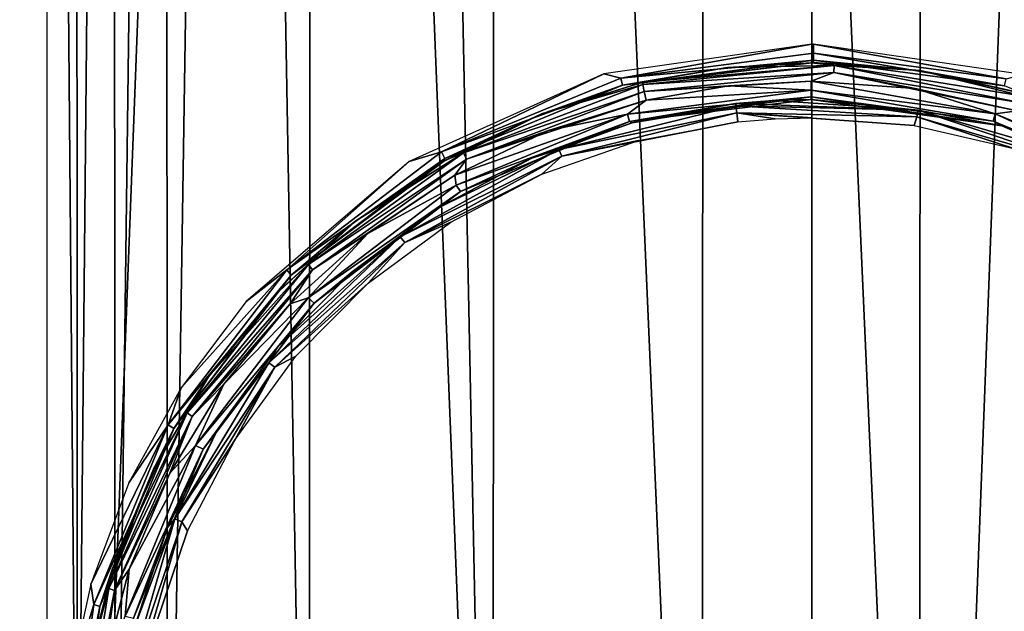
# Model space of a CAD drawing. Header units: millimetres. Extents: x -24 to 24, y -65 to 155.
# Tile 8 of 24: x -4.3 to 1.05, y 23.37 to 26.58. Entities that reach past the tile are written whole.
import ezdxf

# ---------------------------------------------------------------- set-up
doc = ezdxf.new("R2010")
doc.units = ezdxf.units.MM
doc.header["$LTSCALE"] = 61.297483
for name, color, linetype in [('2', 7, 'CONTINUOUS'), ('21', 7, 'CONTINUOUS'), ('22', 7, 'CONTINUOUS'), ('23', 7, 'CONTINUOUS'), ('24', 7, 'CONTINUOUS'), ('25', 7, 'CONTINUOUS'), ('26', 7, 'CONTINUOUS'), ('27', 7, 'CONTINUOUS'), ('28', 7, 'CONTINUOUS'), ('29', 7, 'CONTINUOUS'), ('3', 7, 'CONTINUOUS'), ('30', 7, 'CONTINUOUS'), ('35', 7, 'CONTINUOUS')]:
    doc.layers.add(name, color=color, linetype=linetype)

msp = doc.modelspace()

# ---------------------------------------------------------------- linework, layer by layer
at = {"layer": '2', "color": 250, "linetype": 'Continuous', "true_color": 0x404040}
for points in [[(4.6804, 0, -23.539), (0, 0, -24), (4.6822, 122.5, -23.5388), (4.6804, 0, -23.539)], [(4.6822, 122.5, -23.5388), (0, 0, -24), (0, 122.5, -24), (4.6822, 122.5, -23.5388)]]:
    msp.add_3dface(points, dxfattribs=at)
at = {"layer": '21', "color": 245, "linetype": 'Continuous', "true_color": 0x993366}
for points in [[(0.5811, 26.3076, 24.0936), (0.0084, 26.35, 24.1), (0.5882, 26.3065, 24.0941), (0.5811, 26.3076, 24.0936)], [(1.1491, 26.1814, 24.0748), (0.5811, 26.3076, 24.0936), (0.5882, 26.3065, 24.0941), (1.1491, 26.1814, 24.0748)], [(1.1582, 26.1786, 24.0769), (1.1491, 26.1814, 24.0748), (0.5882, 26.3065, 24.0941), (1.1582, 26.1786, 24.0769)]]:
    msp.add_3dface(points, dxfattribs=at)
at = {"layer": '22', "color": 245, "linetype": 'Continuous', "true_color": 0x993366}
for points in [[(-0.9197, 26.2428, 24.0848), (-1.4764, 26.0676, 24.0594), (-1.469, 26.0705, 24.063), (-0.9197, 26.2428, 24.0848)], [(-1.4764, 26.0676, 24.0594), (-2.0029, 25.8124, 24.0248), (-1.9948, 25.8171, 24.0316), (-1.4764, 26.0676, 24.0594)], [(-1.469, 26.0705, 24.063), (-1.4764, 26.0676, 24.0594), (-1.9948, 25.8171, 24.0316), (-1.469, 26.0705, 24.063)], [(-2.0029, 25.8124, 24.0248), (-2.4863, 25.4834, 23.9829), (-2.4806, 25.4879, 23.9942), (-2.0029, 25.8124, 24.0248)], [(-1.9948, 25.8171, 24.0316), (-2.0029, 25.8124, 24.0248), (-2.4806, 25.4879, 23.9942), (-1.9948, 25.8171, 24.0316)], [(-2.4806, 25.4879, 23.9942), (-2.9121, 25.0922, 23.9387), (-2.9122, 25.0921, 23.9541), (-2.4806, 25.4879, 23.9942)], [(-2.4863, 25.4834, 23.9829), (-2.9121, 25.0922, 23.9387), (-2.4806, 25.4879, 23.9942), (-2.4863, 25.4834, 23.9829)], [(-2.9122, 25.0921, 23.9541), (-3.2785, 24.6416, 23.8948), (-3.2794, 24.6404, 23.9148), (-2.9122, 25.0921, 23.9541)], [(-2.9121, 25.0922, 23.9387), (-3.2785, 24.6416, 23.8948), (-2.9122, 25.0921, 23.9541), (-2.9121, 25.0922, 23.9387)], [(-3.2785, 24.6416, 23.8948), (-3.578, 24.1383, 23.8553), (-3.2794, 24.6404, 23.9148), (-3.2785, 24.6416, 23.8948)], [(-3.2794, 24.6404, 23.9148), (-3.578, 24.1383, 23.8553), (-3.5758, 24.1427, 23.8798), (-3.2794, 24.6404, 23.9148)], [(-3.578, 24.1383, 23.8553), (-3.8004, 23.5979, 23.8242), (-3.7976, 23.6063, 23.8514), (-3.578, 24.1383, 23.8553)], [(-3.5758, 24.1427, 23.8798), (-3.578, 24.1383, 23.8553), (-3.7976, 23.6063, 23.8514), (-3.5758, 24.1427, 23.8798)], [(-3.8004, 23.5979, 23.8242), (-3.9413, 23.0326, 23.8038), (-3.9398, 23.0415, 23.8324), (-3.8004, 23.5979, 23.8242)], [(-3.7976, 23.6063, 23.8514), (-3.8004, 23.5979, 23.8242), (-3.9398, 23.0415, 23.8324), (-3.7976, 23.6063, 23.8514)]]:
    msp.add_3dface(points, dxfattribs=at)
at = {"layer": '23', "color": 245, "linetype": 'Continuous', "true_color": 0x993366}
for points in [[(-0.9184, 26.2308, 24.133), (-1.469, 26.0705, 24.063), (-1.8927, 25.859, 24.084), (-0.9184, 26.2308, 24.133)], [(-1.8927, 25.859, 24.084), (-0.9109, 26.1936, 24.172), (-0.9184, 26.2308, 24.133), (-1.8927, 25.859, 24.084)], [(-0.9197, 26.2428, 24.0848), (-1.469, 26.0705, 24.063), (-0.9184, 26.2308, 24.133), (-0.9197, 26.2428, 24.0848)], [(-1.8927, 25.859, 24.084), (-1.8772, 25.8253, 24.1231), (-0.9109, 26.1936, 24.172), (-1.8927, 25.859, 24.084)], [(-1.8772, 25.8253, 24.1231), (-0.9, 26.1454, 24.1854), (-0.9109, 26.1936, 24.172), (-1.8772, 25.8253, 24.1231)], [(-1.4309, 25.9801, 24.1628), (-0.9, 26.1454, 24.1854), (-1.8772, 25.8253, 24.1231), (-1.4309, 25.9801, 24.1628)], [(-1.469, 26.0705, 24.063), (-1.9948, 25.8171, 24.0316), (-1.8927, 25.859, 24.084), (-1.469, 26.0705, 24.063)], [(-1.94, 25.737, 24.1315), (-1.4309, 25.9801, 24.1628), (-1.8772, 25.8253, 24.1231), (-1.94, 25.737, 24.1315)], [(-1.8927, 25.859, 24.084), (-2.4806, 25.4879, 23.9942), (-2.7356, 25.2513, 24.0157), (-1.8927, 25.859, 24.084)], [(-1.8927, 25.859, 24.084), (-2.7356, 25.2513, 24.0157), (-1.8772, 25.8253, 24.1231), (-1.8927, 25.859, 24.084)], [(-1.9948, 25.8171, 24.0316), (-2.4806, 25.4879, 23.9942), (-1.8927, 25.859, 24.084), (-1.9948, 25.8171, 24.0316)], [(-2.7356, 25.2513, 24.0157), (-2.7133, 25.2235, 24.0545), (-1.8772, 25.8253, 24.1231), (-2.7356, 25.2513, 24.0157)], [(-2.7133, 25.2235, 24.0545), (-1.94, 25.737, 24.1315), (-1.8772, 25.8253, 24.1231), (-2.7133, 25.2235, 24.0545)], [(-2.4131, 25.4204, 24.0943), (-1.94, 25.737, 24.1315), (-2.7133, 25.2235, 24.0545), (-2.4131, 25.4204, 24.0943)], [(-2.4806, 25.4879, 23.9942), (-2.9122, 25.0921, 23.9541), (-2.7356, 25.2513, 24.0157), (-2.4806, 25.4879, 23.9942)], [(-2.8356, 25.0383, 24.0546), (-2.4131, 25.4204, 24.0943), (-2.7133, 25.2235, 24.0545), (-2.8356, 25.0383, 24.0546)], [(-2.7356, 25.2513, 24.0157), (-3.2794, 24.6404, 23.9148), (-3.3953, 24.4447, 23.9451), (-2.7356, 25.2513, 24.0157)], [(-2.7356, 25.2513, 24.0157), (-3.3953, 24.4447, 23.9451), (-2.7133, 25.2235, 24.0545), (-2.7356, 25.2513, 24.0157)], [(-2.9122, 25.0921, 23.9541), (-3.2794, 24.6404, 23.9148), (-2.7356, 25.2513, 24.0157), (-2.9122, 25.0921, 23.9541)], [(-3.3953, 24.4447, 23.9451), (-3.3677, 24.4248, 23.9836), (-2.7133, 25.2235, 24.0545), (-3.3953, 24.4447, 23.9451)], [(-3.3677, 24.4248, 23.9836), (-2.8356, 25.0383, 24.0546), (-2.7133, 25.2235, 24.0545), (-3.3677, 24.4248, 23.9836)], [(-3.1961, 24.6013, 24.0156), (-2.8356, 25.0383, 24.0546), (-3.3677, 24.4248, 23.9836), (-3.1961, 24.6013, 24.0156)], [(-3.2794, 24.6404, 23.9148), (-3.5758, 24.1427, 23.8798), (-3.3953, 24.4447, 23.9451), (-3.2794, 24.6404, 23.9148)], [(-3.4895, 24.1166, 23.9803), (-3.1961, 24.6013, 24.0156), (-3.3677, 24.4248, 23.9836), (-3.4895, 24.1166, 23.9803)], [(-3.3953, 24.4447, 23.9451), (-3.7976, 23.6063, 23.8514), (-3.8199, 23.4904, 23.8923), (-3.3953, 24.4447, 23.9451)], [(-3.3953, 24.4447, 23.9451), (-3.8199, 23.4904, 23.8923), (-3.3677, 24.4248, 23.9836), (-3.3953, 24.4447, 23.9451)], [(-3.8199, 23.4904, 23.8923), (-3.7889, 23.4796, 23.9305), (-3.3677, 24.4248, 23.9836), (-3.8199, 23.4904, 23.8923)], [(-3.5758, 24.1427, 23.8798), (-3.7976, 23.6063, 23.8514), (-3.3953, 24.4447, 23.9451), (-3.5758, 24.1427, 23.8798)], [(-3.7889, 23.4796, 23.9305), (-3.4895, 24.1166, 23.9803), (-3.3677, 24.4248, 23.9836), (-3.7889, 23.4796, 23.9305)], [(-3.7092, 23.5953, 23.9524), (-3.4895, 24.1166, 23.9803), (-3.7889, 23.4796, 23.9305), (-3.7092, 23.5953, 23.9524)], [(-3.7976, 23.6063, 23.8514), (-3.9398, 23.0415, 23.8324), (-3.8199, 23.4904, 23.8923), (-3.7976, 23.6063, 23.8514)], [(-3.8511, 23.0472, 23.9334), (-3.7092, 23.5953, 23.9524), (-3.7889, 23.4796, 23.9305), (-3.8511, 23.0472, 23.9334)], [(-3.8199, 23.4904, 23.8923), (-3.9398, 23.0415, 23.8324), (-3.985, 22.4635, 23.8696), (-3.8199, 23.4904, 23.8923)], [(-3.8199, 23.4904, 23.8923), (-3.985, 22.4635, 23.8696), (-3.7889, 23.4796, 23.9305), (-3.8199, 23.4904, 23.8923)], [(-3.985, 22.4635, 23.8696), (-3.9528, 22.4624, 23.9076), (-3.7889, 23.4796, 23.9305), (-3.985, 22.4635, 23.8696)], [(-3.9528, 22.4624, 23.9076), (-3.8511, 23.0472, 23.9334), (-3.7889, 23.4796, 23.9305), (-3.9528, 22.4624, 23.9076)]]:
    msp.add_3dface(points, dxfattribs=at)
at = {"layer": '24', "color": 245, "linetype": 'Continuous', "true_color": 0x993366}
for points in [[(-0.9197, 26.2428, 24.0848), (-0.9184, 26.2308, 24.133), (0.1198, 26.3349, 24.1457), (-0.9197, 26.2428, 24.0848)], [(-0.4598, 26.3229, 24.0962), (-0.9197, 26.2428, 24.0848), (0.1198, 26.3349, 24.1457), (-0.4598, 26.3229, 24.0962)], [(0.1198, 26.3349, 24.1457), (-0.9184, 26.2308, 24.133), (0.1188, 26.2965, 24.1851), (0.1198, 26.3349, 24.1457)], [(0.0001, 26.3483, 24.1002), (-0.4598, 26.3229, 24.0962), (0.1198, 26.3349, 24.1457), (0.0001, 26.3483, 24.1002)], [(0.0084, 26.35, 24.1), (0.0001, 26.3483, 24.1002), (0.1198, 26.3349, 24.1457), (0.0084, 26.35, 24.1)], [(0.5882, 26.3065, 24.0941), (0.0084, 26.35, 24.1), (0.1198, 26.3349, 24.1457), (0.5882, 26.3065, 24.0941)], [(0.1198, 26.3349, 24.1457), (0.1188, 26.2965, 24.1851), (1.1388, 26.1313, 24.1623), (0.1198, 26.3349, 24.1457)], [(1.1482, 26.1681, 24.1229), (0.5882, 26.3065, 24.0941), (0.1198, 26.3349, 24.1457), (1.1482, 26.1681, 24.1229)], [(1.1482, 26.1681, 24.1229), (0.1198, 26.3349, 24.1457), (1.1388, 26.1313, 24.1623), (1.1482, 26.1681, 24.1229)], [(-0.9184, 26.2308, 24.133), (-0.9109, 26.1936, 24.172), (0.1188, 26.2965, 24.1851), (-0.9184, 26.2308, 24.133)], [(-0.9109, 26.1936, 24.172), (-0.0038, 26.2497, 24.1987), (0.1188, 26.2965, 24.1851), (-0.9109, 26.1936, 24.172)], [(-0.0038, 26.2497, 24.1987), (0.5607, 26.2096, 24.1925), (0.1188, 26.2965, 24.1851), (-0.0038, 26.2497, 24.1987)], [(0.5607, 26.2096, 24.1925), (1.1154, 26.0881, 24.1762), (0.1188, 26.2965, 24.1851), (0.5607, 26.2096, 24.1925)], [(0.1188, 26.2965, 24.1851), (1.1154, 26.0881, 24.1762), (1.1388, 26.1313, 24.1623), (0.1188, 26.2965, 24.1851)], [(1.1582, 26.1786, 24.0769), (0.5882, 26.3065, 24.0941), (1.1482, 26.1681, 24.1229), (1.1582, 26.1786, 24.0769)], [(-0.0038, 26.2497, 24.1987), (-0.9109, 26.1936, 24.172), (-0.4537, 26.2237, 24.1959), (-0.0038, 26.2497, 24.1987)], [(-0.9109, 26.1936, 24.172), (-0.9, 26.1454, 24.1854), (-0.4537, 26.2237, 24.1959), (-0.9109, 26.1936, 24.172)]]:
    msp.add_3dface(points, dxfattribs=at)
at = {"layer": '25', "color": 245, "linetype": 'Continuous', "true_color": 0x993366}
for points in [[(0.5607, 26.2096, 24.1925), (-0.0038, 26.2497, 24.1987), (0.9959, 26.0714, 24.1697), (0.5607, 26.2096, 24.1925)], [(0.9959, 26.0714, 24.1697), (-0.0038, 26.2497, 24.1987), (-0.0037, 26.2009, 24.1871), (0.9959, 26.0714, 24.1697)], [(0.984, 26.0322, 24.1312), (0.9959, 26.0714, 24.1697), (-0.0037, 26.2009, 24.1871), (0.984, 26.0322, 24.1312)], [(0.984, 26.0322, 24.1312), (-0.0037, 26.2009, 24.1871), (-0.0037, 26.1637, 24.1505), (0.984, 26.0322, 24.1312)], [(-0.0037, 26.15, 24.1), (1.0312, 26.0058, 24.0807), (-0.0037, 26.1637, 24.1505), (-0.0037, 26.15, 24.1)], [(-0.0037, 26.1637, 24.1505), (1.0312, 26.0058, 24.0807), (0.984, 26.0322, 24.1312), (-0.0037, 26.1637, 24.1505)], [(1.1154, 26.0881, 24.1762), (0.5607, 26.2096, 24.1925), (0.9959, 26.0714, 24.1697), (1.1154, 26.0881, 24.1762)], [(0.984, 26.0322, 24.1312), (1.9038, 25.6522, 24.0818), (0.9959, 26.0714, 24.1697), (0.984, 26.0322, 24.1312)], [(1.9269, 25.6876, 24.1204), (1.1154, 26.0881, 24.1762), (0.9959, 26.0714, 24.1697), (1.9269, 25.6876, 24.1204)], [(1.9038, 25.6522, 24.0818), (1.9269, 25.6876, 24.1204), (0.9959, 26.0714, 24.1697), (1.9038, 25.6522, 24.0818)], [(0.984, 26.0322, 24.1312), (1.0312, 26.0058, 24.0807), (1.9038, 25.6522, 24.0818), (0.984, 26.0322, 24.1312)], [(1.0312, 26.0058, 24.0807), (1.9906, 25.5865, 24.0282), (1.9038, 25.6522, 24.0818), (1.0312, 26.0058, 24.0807)]]:
    msp.add_3dface(points, dxfattribs=at)
at = {"layer": '26', "color": 245, "linetype": 'Continuous', "true_color": 0x993366}
for points in [[(-0.4537, 26.2237, 24.1959), (-0.9, 26.1454, 24.1854), (-0.0037, 26.2009, 24.1871), (-0.4537, 26.2237, 24.1959)], [(-0.0038, 26.2497, 24.1987), (-0.4537, 26.2237, 24.1959), (-0.0037, 26.2009, 24.1871), (-0.0038, 26.2497, 24.1987)], [(-0.0037, 26.2009, 24.1871), (-0.9, 26.1454, 24.1854), (-1.0031, 26.0696, 24.1695), (-0.0037, 26.2009, 24.1871)], [(-0.0037, 26.1637, 24.1505), (-0.0037, 26.2009, 24.1871), (-1.0031, 26.0696, 24.1695), (-0.0037, 26.1637, 24.1505)], [(-0.9911, 26.0304, 24.1309), (-0.0037, 26.1637, 24.1505), (-1.0031, 26.0696, 24.1695), (-0.9911, 26.0304, 24.1309)], [(-0.0037, 26.15, 24.1), (-0.0037, 26.1637, 24.1505), (-0.9911, 26.0304, 24.1309), (-0.0037, 26.15, 24.1)], [(-0.9, 26.1454, 24.1854), (-1.4309, 25.9801, 24.1628), (-1.0031, 26.0696, 24.1695), (-0.9, 26.1454, 24.1854)], [(-0.0037, 26.15, 24.1), (-0.9911, 26.0304, 24.1309), (-0.2109, 26.144, 24.0992), (-0.0037, 26.15, 24.1)], [(-0.9911, 26.0304, 24.1309), (-0.4157, 26.1267, 24.0969), (-0.2109, 26.144, 24.0992), (-0.9911, 26.0304, 24.1309)], [(-0.9769, 26.0218, 24.0828), (-0.4157, 26.1267, 24.0969), (-0.9911, 26.0304, 24.1309), (-0.9769, 26.0218, 24.0828)], [(-1.4309, 25.9801, 24.1628), (-1.94, 25.737, 24.1315), (-1.0031, 26.0696, 24.1695), (-1.4309, 25.9801, 24.1628)], [(-1.0031, 26.0696, 24.1695), (-1.94, 25.737, 24.1315), (-1.9334, 25.6839, 24.1199), (-1.0031, 26.0696, 24.1695)], [(-0.9911, 26.0304, 24.1309), (-1.0031, 26.0696, 24.1695), (-1.9334, 25.6839, 24.1199), (-0.9911, 26.0304, 24.1309)], [(-1.9101, 25.6486, 24.0814), (-0.9911, 26.0304, 24.1309), (-1.9334, 25.6839, 24.1199), (-1.9101, 25.6486, 24.0814)], [(-1.9101, 25.6486, 24.0814), (-1.5229, 25.8303, 24.058), (-0.9911, 26.0304, 24.1309), (-1.9101, 25.6486, 24.0814)], [(-1.5229, 25.8303, 24.058), (-0.9769, 26.0218, 24.0828), (-0.9911, 26.0304, 24.1309), (-1.5229, 25.8303, 24.058)], [(-2.035, 25.5578, 24.0251), (-1.5229, 25.8303, 24.058), (-1.9101, 25.6486, 24.0814), (-2.035, 25.5578, 24.0251)], [(-1.94, 25.737, 24.1315), (-2.4131, 25.4204, 24.0943), (-1.9334, 25.6839, 24.1199), (-1.94, 25.737, 24.1315)], [(-1.9334, 25.6839, 24.1199), (-2.4131, 25.4204, 24.0943), (-2.7369, 25.0701, 24.0528), (-1.9334, 25.6839, 24.1199)], [(-1.9101, 25.6486, 24.0814), (-1.9334, 25.6839, 24.1199), (-2.7369, 25.0701, 24.0528), (-1.9101, 25.6486, 24.0814)], [(-2.7039, 25.041, 24.0141), (-1.9101, 25.6486, 24.0814), (-2.7369, 25.0701, 24.0528), (-2.7039, 25.041, 24.0141)], [(-2.7039, 25.041, 24.0141), (-2.035, 25.5578, 24.0251), (-1.9101, 25.6486, 24.0814), (-2.7039, 25.041, 24.0141)], [(-2.4986, 25.2125, 23.987), (-2.035, 25.5578, 24.0251), (-2.7039, 25.041, 24.0141), (-2.4986, 25.2125, 23.987)], [(-2.4131, 25.4204, 24.0943), (-2.8356, 25.0383, 24.0546), (-2.7369, 25.0701, 24.0528), (-2.4131, 25.4204, 24.0943)], [(-2.9021, 24.8037, 23.9474), (-2.4986, 25.2125, 23.987), (-2.7039, 25.041, 24.0141), (-2.9021, 24.8037, 23.9474)], [(-2.7369, 25.0701, 24.0528), (-3.1961, 24.6013, 24.0156), (-3.3492, 24.2679, 23.9857), (-2.7369, 25.0701, 24.0528)], [(-2.7039, 25.041, 24.0141), (-2.7369, 25.0701, 24.0528), (-3.3492, 24.2679, 23.9857), (-2.7039, 25.041, 24.0141)], [(-3.3085, 24.2473, 23.947), (-2.7039, 25.041, 24.0141), (-3.3492, 24.2679, 23.9857), (-3.3085, 24.2473, 23.947)], [(-3.3085, 24.2473, 23.947), (-2.9021, 24.8037, 23.9474), (-2.7039, 25.041, 24.0141), (-3.3085, 24.2473, 23.947)], [(-2.8356, 25.0383, 24.0546), (-3.1961, 24.6013, 24.0156), (-2.7369, 25.0701, 24.0528), (-2.8356, 25.0383, 24.0546)], [(-3.2381, 24.3377, 23.91), (-2.9021, 24.8037, 23.9474), (-3.3085, 24.2473, 23.947), (-3.2381, 24.3377, 23.91)], [(-3.1961, 24.6013, 24.0156), (-3.4895, 24.1166, 23.9803), (-3.3492, 24.2679, 23.9857), (-3.1961, 24.6013, 24.0156)], [(-3.5018, 23.8207, 23.8776), (-3.2381, 24.3377, 23.91), (-3.3085, 24.2473, 23.947), (-3.5018, 23.8207, 23.8776)], [(-3.3492, 24.2679, 23.9857), (-3.7092, 23.5953, 23.9524), (-3.7321, 23.3392, 23.9363), (-3.3492, 24.2679, 23.9857)], [(-3.3085, 24.2473, 23.947), (-3.3492, 24.2679, 23.9857), (-3.7321, 23.3392, 23.9363), (-3.3085, 24.2473, 23.947)], [(-3.6865, 23.3285, 23.8974), (-3.3085, 24.2473, 23.947), (-3.7321, 23.3392, 23.9363), (-3.6865, 23.3285, 23.8974)], [(-3.4895, 24.1166, 23.9803), (-3.7092, 23.5953, 23.9524), (-3.3492, 24.2679, 23.9857), (-3.4895, 24.1166, 23.9803)], [(-3.6865, 23.3285, 23.8974), (-3.5018, 23.8207, 23.8776), (-3.3085, 24.2473, 23.947), (-3.6865, 23.3285, 23.8974)], [(-3.6848, 23.2693, 23.8538), (-3.5018, 23.8207, 23.8776), (-3.6865, 23.3285, 23.8974), (-3.6848, 23.2693, 23.8538)], [(-3.7092, 23.5953, 23.9524), (-3.8511, 23.0472, 23.9334), (-3.7321, 23.3392, 23.9363), (-3.7092, 23.5953, 23.9524)]]:
    msp.add_3dface(points, dxfattribs=at)
at = {"layer": '27', "color": 245, "linetype": 'Continuous', "true_color": 0x993366}
for points in [[(-0.9769, 26.0218, 24.0828), (-1.375, 25.8774, 24.0171), (-0.4136, 26.1148, 24.0487), (-0.9769, 26.0218, 24.0828)], [(-1.375, 25.8774, 24.0171), (-0.4089, 26.0768, 24.01), (-0.4136, 26.1148, 24.0487), (-1.375, 25.8774, 24.0171)], [(-0.4157, 26.1267, 24.0969), (-0.9769, 26.0218, 24.0828), (-0.4136, 26.1148, 24.0487), (-0.4157, 26.1267, 24.0969)], [(-1.3592, 25.8416, 23.9788), (-0.4089, 26.0768, 24.01), (-1.375, 25.8774, 24.0171), (-1.3592, 25.8416, 23.9788)], [(-0.4089, 26.0768, 24.01), (-1.3592, 25.8416, 23.9788), (-0.4033, 26.0278, 23.9971), (-0.4089, 26.0768, 24.01)], [(-0.9769, 26.0218, 24.0828), (-1.5229, 25.8303, 24.058), (-1.375, 25.8774, 24.0171), (-0.9769, 26.0218, 24.0828)], [(-0.4033, 26.0278, 23.9971), (-1.3592, 25.8416, 23.9788), (-0.9423, 25.927, 23.9836), (-0.4033, 26.0278, 23.9971)], [(-0.9423, 25.927, 23.9836), (-1.3592, 25.8416, 23.9788), (-1.4674, 25.7441, 23.9601), (-0.9423, 25.927, 23.9836)], [(-2.035, 25.5578, 24.0251), (-2.2373, 25.4025, 23.9607), (-1.375, 25.8774, 24.0171), (-2.035, 25.5578, 24.0251)], [(-2.2373, 25.4025, 23.9607), (-1.3592, 25.8416, 23.9788), (-1.375, 25.8774, 24.0171), (-2.2373, 25.4025, 23.9607)], [(-2.2116, 25.3715, 23.9237), (-1.3592, 25.8416, 23.9788), (-2.2373, 25.4025, 23.9607), (-2.2116, 25.3715, 23.9237)], [(-1.3592, 25.8416, 23.9788), (-2.2116, 25.3715, 23.9237), (-1.4674, 25.7441, 23.9601), (-1.3592, 25.8416, 23.9788)], [(-1.5229, 25.8303, 24.058), (-2.035, 25.5578, 24.0251), (-1.375, 25.8774, 24.0171), (-1.5229, 25.8303, 24.058)], [(-1.4674, 25.7441, 23.9601), (-2.2116, 25.3715, 23.9237), (-1.9617, 25.4827, 23.9294), (-1.4674, 25.7441, 23.9601)], [(-2.035, 25.5578, 24.0251), (-2.4986, 25.2125, 23.987), (-2.2373, 25.4025, 23.9607), (-2.035, 25.5578, 24.0251)], [(-1.9617, 25.4827, 23.9294), (-2.2116, 25.3715, 23.9237), (-2.4112, 25.1495, 23.894), (-1.9617, 25.4827, 23.9294)], [(-2.9021, 24.8037, 23.9474), (-2.9518, 24.7179, 23.894), (-2.2373, 25.4025, 23.9607), (-2.9021, 24.8037, 23.9474)], [(-2.9518, 24.7179, 23.894), (-2.2116, 25.3715, 23.9237), (-2.2373, 25.4025, 23.9607), (-2.9518, 24.7179, 23.894)], [(-2.918, 24.6938, 23.8584), (-2.2116, 25.3715, 23.9237), (-2.9518, 24.7179, 23.894), (-2.918, 24.6938, 23.8584)], [(-2.2116, 25.3715, 23.9237), (-2.918, 24.6938, 23.8584), (-2.4112, 25.1495, 23.894), (-2.2116, 25.3715, 23.9237)], [(-2.4986, 25.2125, 23.987), (-2.9021, 24.8037, 23.9474), (-2.2373, 25.4025, 23.9607), (-2.4986, 25.2125, 23.987)], [(-2.4112, 25.1495, 23.894), (-2.918, 24.6938, 23.8584), (-2.8037, 24.7536, 23.8571), (-2.4112, 25.1495, 23.894)], [(-2.9021, 24.8037, 23.9474), (-3.2381, 24.3377, 23.91), (-2.9518, 24.7179, 23.894), (-2.9021, 24.8037, 23.9474)], [(-3.2381, 24.3377, 23.91), (-3.4627, 23.8677, 23.8353), (-2.9518, 24.7179, 23.894), (-3.2381, 24.3377, 23.91)], [(-3.4627, 23.8677, 23.8353), (-2.918, 24.6938, 23.8584), (-2.9518, 24.7179, 23.894), (-3.4627, 23.8677, 23.8353)], [(-2.8037, 24.7536, 23.8571), (-2.918, 24.6938, 23.8584), (-3.1337, 24.3007, 23.8219), (-2.8037, 24.7536, 23.8571)], [(-3.4232, 23.8522, 23.801), (-2.918, 24.6938, 23.8584), (-3.4627, 23.8677, 23.8353), (-3.4232, 23.8522, 23.801)], [(-2.918, 24.6938, 23.8584), (-3.4232, 23.8522, 23.801), (-3.1337, 24.3007, 23.8219), (-2.918, 24.6938, 23.8584)], [(-3.2381, 24.3377, 23.91), (-3.5018, 23.8207, 23.8776), (-3.4627, 23.8677, 23.8353), (-3.2381, 24.3377, 23.91)], [(-3.1337, 24.3007, 23.8219), (-3.4232, 23.8522, 23.801), (-3.3921, 23.8026, 23.7917), (-3.1337, 24.3007, 23.8219)], [(-3.6848, 23.2693, 23.8538), (-3.737, 22.9185, 23.7994), (-3.4627, 23.8677, 23.8353), (-3.6848, 23.2693, 23.8538)], [(-3.737, 22.9185, 23.7994), (-3.4232, 23.8522, 23.801), (-3.4627, 23.8677, 23.8353), (-3.737, 22.9185, 23.7994)], [(-3.5018, 23.8207, 23.8776), (-3.6848, 23.2693, 23.8538), (-3.4627, 23.8677, 23.8353), (-3.5018, 23.8207, 23.8776)], [(-3.6943, 22.9127, 23.7659), (-3.4232, 23.8522, 23.801), (-3.737, 22.9185, 23.7994), (-3.6943, 22.9127, 23.7659)], [(-3.4232, 23.8522, 23.801), (-3.6943, 22.9127, 23.7659), (-3.3921, 23.8026, 23.7917), (-3.4232, 23.8522, 23.801)], [(-3.3921, 23.8026, 23.7917), (-3.6943, 22.9127, 23.7659), (-3.5722, 23.2713, 23.7691), (-3.3921, 23.8026, 23.7917)]]:
    msp.add_3dface(points, dxfattribs=at)
at = {"layer": '28', "color": 245, "linetype": 'Continuous', "true_color": 0x993366}
for points in [[(-0.2109, 26.144, 24.0992), (-0.4157, 26.1267, 24.0969), (0.5767, 26.0922, 24.0449), (-0.2109, 26.144, 24.0992)], [(-0.4157, 26.1267, 24.0969), (-0.4136, 26.1148, 24.0487), (0.5767, 26.0922, 24.0449), (-0.4157, 26.1267, 24.0969)], [(-0.4136, 26.1148, 24.0487), (-0.4089, 26.0768, 24.01), (0.5701, 26.0543, 24.0061), (-0.4136, 26.1148, 24.0487)], [(-0.4136, 26.1148, 24.0487), (0.5701, 26.0543, 24.0061), (0.5767, 26.0922, 24.0449), (-0.4136, 26.1148, 24.0487)], [(-0.0037, 26.15, 24.1), (-0.2109, 26.144, 24.0992), (0.5767, 26.0922, 24.0449), (-0.0037, 26.15, 24.1)], [(1.0312, 26.0058, 24.0807), (-0.0037, 26.15, 24.1), (0.5767, 26.0922, 24.0449), (1.0312, 26.0058, 24.0807)], [(-0.4089, 26.0768, 24.01), (-0.4033, 26.0278, 23.9971), (-0.2004, 26.0445, 23.9992), (-0.4089, 26.0768, 24.01)], [(0.0037, 26.0499, 23.9996), (-0.4089, 26.0768, 24.01), (-0.2004, 26.0445, 23.9992), (0.0037, 26.0499, 23.9996)], [(-0.4089, 26.0768, 24.01), (0.0037, 26.0499, 23.9996), (0.5544, 26.0076, 23.9933), (-0.4089, 26.0768, 24.01)], [(0.5701, 26.0543, 24.0061), (-0.4089, 26.0768, 24.01), (0.5544, 26.0076, 23.9933), (0.5701, 26.0543, 24.0061)], [(1.0964, 25.8824, 23.9769), (0.5701, 26.0543, 24.0061), (0.5544, 26.0076, 23.9933), (1.0964, 25.8824, 23.9769)], [(0.5701, 26.0543, 24.0061), (1.5045, 25.7809, 23.971), (0.5767, 26.0922, 24.0449), (0.5701, 26.0543, 24.0061)], [(1.5045, 25.7809, 23.971), (0.5701, 26.0543, 24.0061), (1.0964, 25.8824, 23.9769), (1.5045, 25.7809, 23.971)], [(1.0312, 26.0058, 24.0807), (0.5767, 26.0922, 24.0449), (1.522, 25.816, 24.0091), (1.0312, 26.0058, 24.0807)], [(0.5767, 26.0922, 24.0449), (1.5045, 25.7809, 23.971), (1.522, 25.816, 24.0091), (0.5767, 26.0922, 24.0449)], [(1.9906, 25.5865, 24.0282), (1.0312, 26.0058, 24.0807), (1.522, 25.816, 24.0091), (1.9906, 25.5865, 24.0282)]]:
    msp.add_3dface(points, dxfattribs=at)
at = {"layer": '29', "color": 245, "linetype": 'Continuous', "true_color": 0x993366}
for points in [[(0.0085, 26.401, 24.0129), (1.0552, 26.2622, 23.9898), (0.0086, 26.4499, 24), (0.0085, 26.401, 24.0129)], [(0.0086, 26.4499, 24), (1.0552, 26.2622, 23.9898), (1.1439, 26.2858, 23.975), (0.0086, 26.4499, 24)], [(1.0552, 26.2622, 23.9898), (0.0085, 26.401, 24.0129), (1.0462, 26.2229, 24.0289), (1.0552, 26.2622, 23.9898)], [(0.0085, 26.3629, 24.0509), (1.0462, 26.2229, 24.0289), (0.0085, 26.401, 24.0129), (0.0085, 26.3629, 24.0509)], [(0.0084, 26.35, 24.1), (0.5811, 26.3076, 24.0936), (0.0085, 26.3629, 24.0509), (0.0084, 26.35, 24.1)], [(0.5811, 26.3076, 24.0936), (1.0462, 26.2229, 24.0289), (0.0085, 26.3629, 24.0509), (0.5811, 26.3076, 24.0936)], [(0.5811, 26.3076, 24.0936), (1.1491, 26.1814, 24.0748), (1.0462, 26.2229, 24.0289), (0.5811, 26.3076, 24.0936)]]:
    msp.add_3dface(points, dxfattribs=at)
at = {"layer": '3', "color": 250, "linetype": 'Continuous', "true_color": 0x404040}
for points in [[(0, 122.5, -24), (-4.6804, 0, -23.539), (-4.6822, 122.5, -23.5388), (0, 122.5, -24)], [(0, 0, -24), (-4.6804, 0, -23.539), (0, 122.5, -24), (0, 0, -24)]]:
    msp.add_3dface(points, dxfattribs=at)
at = {"layer": '30', "color": 245, "linetype": 'Continuous', "true_color": 0x993366}
for points in [[(-1.1302, 26.2898, 23.9755), (-1.0388, 26.2662, 23.9905), (0.0001, 26.4499, 24), (-1.1302, 26.2898, 23.9755)], [(-1.0388, 26.2662, 23.9905), (0.0085, 26.401, 24.0129), (0.0001, 26.4499, 24), (-1.0388, 26.2662, 23.9905)], [(0.0001, 26.4499, 24), (0.0085, 26.401, 24.0129), (0.0086, 26.4499, 24), (0.0001, 26.4499, 24)], [(0.0085, 26.3629, 24.0509), (0.0085, 26.401, 24.0129), (-1.0388, 26.2662, 23.9905), (0.0085, 26.3629, 24.0509)], [(0.0085, 26.3629, 24.0509), (-1.0388, 26.2662, 23.9905), (-1.0298, 26.2268, 24.0302), (0.0085, 26.3629, 24.0509)], [(0.0084, 26.35, 24.1), (0.0085, 26.3629, 24.0509), (-1.0298, 26.2268, 24.0302), (0.0084, 26.35, 24.1)], [(0.0001, 26.3483, 24.1002), (0.0084, 26.35, 24.1), (-1.0298, 26.2268, 24.0302), (0.0001, 26.3483, 24.1002)], [(-0.4598, 26.3229, 24.0962), (0.0001, 26.3483, 24.1002), (-1.0298, 26.2268, 24.0302), (-0.4598, 26.3229, 24.0962)], [(-0.9197, 26.2428, 24.0848), (-0.4598, 26.3229, 24.0962), (-1.0298, 26.2268, 24.0302), (-0.9197, 26.2428, 24.0848)], [(-2.1894, 25.8115, 23.9121), (-2.0129, 25.8645, 23.9363), (-1.1302, 26.2898, 23.9755), (-2.1894, 25.8115, 23.9121)], [(-2.0129, 25.8645, 23.9363), (-1.0388, 26.2662, 23.9905), (-1.1302, 26.2898, 23.9755), (-2.0129, 25.8645, 23.9363)], [(-1.0388, 26.2662, 23.9905), (-2.0129, 25.8645, 23.9363), (-1.0298, 26.2268, 24.0302), (-1.0388, 26.2662, 23.9905)], [(-1.0298, 26.2268, 24.0302), (-2.0129, 25.8645, 23.9363), (-1.9957, 25.8293, 23.9757), (-1.0298, 26.2268, 24.0302)], [(-1.4764, 26.0676, 24.0594), (-1.0298, 26.2268, 24.0302), (-1.9957, 25.8293, 23.9757), (-1.4764, 26.0676, 24.0594)], [(-1.4764, 26.0676, 24.0594), (-0.9197, 26.2428, 24.0848), (-1.0298, 26.2268, 24.0302), (-1.4764, 26.0676, 24.0594)], [(-2.0029, 25.8124, 24.0248), (-1.4764, 26.0676, 24.0594), (-1.9957, 25.8293, 23.9757), (-2.0029, 25.8124, 24.0248)], [(-2.8534, 25.2227, 23.8626), (-2.0129, 25.8645, 23.9363), (-2.1894, 25.8115, 23.9121), (-2.8534, 25.2227, 23.8626)], [(-2.0129, 25.8645, 23.9363), (-2.8534, 25.2227, 23.8626), (-1.9957, 25.8293, 23.9757), (-2.0129, 25.8645, 23.9363)], [(-3.0737, 25.0508, 23.8284), (-2.8534, 25.2227, 23.8626), (-2.1894, 25.8115, 23.9121), (-3.0737, 25.0508, 23.8284)], [(-1.9957, 25.8293, 23.9757), (-2.8534, 25.2227, 23.8626), (-2.8291, 25.1942, 23.9017), (-1.9957, 25.8293, 23.9757)], [(-2.0029, 25.8124, 24.0248), (-1.9957, 25.8293, 23.9757), (-2.8291, 25.1942, 23.9017), (-2.0029, 25.8124, 24.0248)], [(-2.4863, 25.4834, 23.9829), (-2.0029, 25.8124, 24.0248), (-2.8291, 25.1942, 23.9017), (-2.4863, 25.4834, 23.9829)], [(-2.9121, 25.0922, 23.9387), (-2.4863, 25.4834, 23.9829), (-2.8291, 25.1942, 23.9017), (-2.9121, 25.0922, 23.9387)], [(-3.4975, 24.3791, 23.7884), (-2.8534, 25.2227, 23.8626), (-3.4277, 24.5803, 23.787), (-3.4975, 24.3791, 23.7884)], [(-2.8534, 25.2227, 23.8626), (-3.4975, 24.3791, 23.7884), (-2.8291, 25.1942, 23.9017), (-2.8534, 25.2227, 23.8626)], [(-3.4277, 24.5803, 23.787), (-2.8534, 25.2227, 23.8626), (-3.0737, 25.0508, 23.8284), (-3.4277, 24.5803, 23.787)], [(-2.8291, 25.1942, 23.9017), (-3.4975, 24.3791, 23.7884), (-3.4679, 24.3591, 23.8272), (-2.8291, 25.1942, 23.9017)], [(-2.9121, 25.0922, 23.9387), (-2.8291, 25.1942, 23.9017), (-3.4679, 24.3591, 23.8272), (-2.9121, 25.0922, 23.9387)], [(-3.2785, 24.6416, 23.8948), (-2.9121, 25.0922, 23.9387), (-3.4679, 24.3591, 23.8272), (-3.2785, 24.6416, 23.8948)], [(-3.578, 24.1383, 23.8553), (-3.2785, 24.6416, 23.8948), (-3.4679, 24.3591, 23.8272), (-3.578, 24.1383, 23.8553)], [(-3.7111, 24.0639, 23.7506), (-3.4975, 24.3791, 23.7884), (-3.4277, 24.5803, 23.787), (-3.7111, 24.0639, 23.7506)], [(-3.9027, 23.402, 23.7334), (-3.4975, 24.3791, 23.7884), (-3.9174, 23.5126, 23.7217), (-3.9027, 23.402, 23.7334)], [(-3.9174, 23.5126, 23.7217), (-3.4975, 24.3791, 23.7884), (-3.7111, 24.0639, 23.7506), (-3.9174, 23.5126, 23.7217)], [(-3.4975, 24.3791, 23.7884), (-3.9027, 23.402, 23.7334), (-3.4679, 24.3591, 23.8272), (-3.4975, 24.3791, 23.7884)], [(-3.4679, 24.3591, 23.8272), (-3.9027, 23.402, 23.7334), (-3.8698, 23.3917, 23.7719), (-3.4679, 24.3591, 23.8272)], [(-3.578, 24.1383, 23.8553), (-3.4679, 24.3591, 23.8272), (-3.8698, 23.3917, 23.7719), (-3.578, 24.1383, 23.8553)], [(-3.8004, 23.5979, 23.8242), (-3.578, 24.1383, 23.8553), (-3.8698, 23.3917, 23.7719), (-3.8004, 23.5979, 23.8242)], [(-3.9413, 23.0326, 23.8038), (-3.8004, 23.5979, 23.8242), (-3.8698, 23.3917, 23.7719), (-3.9413, 23.0326, 23.8038)], [(-4.0428, 22.9382, 23.7028), (-3.9027, 23.402, 23.7334), (-3.9174, 23.5126, 23.7217), (-4.0428, 22.9382, 23.7028)], [(-4.0446, 22.3563, 23.7117), (-3.9027, 23.402, 23.7334), (-4.0428, 22.9382, 23.7028), (-4.0446, 22.3563, 23.7117)], [(-3.9027, 23.402, 23.7334), (-4.0446, 22.3563, 23.7117), (-3.8698, 23.3917, 23.7719), (-3.9027, 23.402, 23.7334)], [(-3.8698, 23.3917, 23.7719), (-4.0446, 22.3563, 23.7117), (-4.0106, 22.3562, 23.7501), (-3.8698, 23.3917, 23.7719)], [(-3.9413, 23.0326, 23.8038), (-3.8698, 23.3917, 23.7719), (-4.0106, 22.3562, 23.7501), (-3.9413, 23.0326, 23.8038)]]:
    msp.add_3dface(points, dxfattribs=at)
at = {"layer": '35', "color": 245, "linetype": 'Continuous', "true_color": 0x993366}
for points in [[(-0.5818, 44.4495, 23.9939), (-1.7212, 44.1188, 23.9463), (-0.5984, 18.2528, 23.9935), (-0.5818, 44.4495, 23.9939)], [(0.5818, 18.2505, 23.9939), (-0.5818, 44.4495, 23.9939), (-0.5984, 18.2528, 23.9935), (0.5818, 18.2505, 23.9939)], [(0.5984, 44.4472, 23.9935), (-0.5818, 44.4495, 23.9939), (0.5818, 18.2505, 23.9939), (0.5984, 44.4472, 23.9935)], [(1.7212, 18.5812, 23.9463), (0.5984, 44.4472, 23.9935), (0.5818, 18.2505, 23.9939), (1.7212, 18.5812, 23.9463)], [(1.7337, 44.1133, 23.9455), (0.5984, 44.4472, 23.9935), (1.7212, 18.5812, 23.9463), (1.7337, 44.1133, 23.9455)], [(-1.7212, 44.1188, 23.9463), (-2.246, 43.8342, 23.9085), (-1.7337, 18.5867, 23.9455), (-1.7212, 44.1188, 23.9463)], [(-0.5984, 18.2528, 23.9935), (-1.7212, 44.1188, 23.9463), (-1.7337, 18.5867, 23.9455), (-0.5984, 18.2528, 23.9935)], [(-2.246, 43.8342, 23.9085), (-2.7259, 43.4762, 23.8651), (-1.7337, 18.5867, 23.9455), (-2.246, 43.8342, 23.9085)], [(-2.7259, 43.4762, 23.8651), (-3.1501, 43.0527, 23.8196), (-2.731, 19.2282, 23.8646), (-2.7259, 43.4762, 23.8651)], [(-1.7337, 18.5867, 23.9455), (-2.7259, 43.4762, 23.8651), (-2.731, 19.2282, 23.8646), (-1.7337, 18.5867, 23.9455)], [(-3.1501, 43.0527, 23.8196), (-3.5067, 42.5749, 23.7763), (-3.5041, 20.1207, 23.7767), (-3.1501, 43.0527, 23.8196)], [(-2.731, 19.2282, 23.8646), (-3.1501, 43.0527, 23.8196), (-3.5041, 20.1207, 23.7767), (-2.731, 19.2282, 23.8646)], [(-3.5067, 42.5749, 23.7763), (-3.7912, 42.0503, 23.7384), (-3.787, 20.6408, 23.739), (-3.5067, 42.5749, 23.7763)], [(-3.5041, 20.1207, 23.7767), (-3.5067, 42.5749, 23.7763), (-3.787, 20.6408, 23.739), (-3.5041, 20.1207, 23.7767)], [(-3.7912, 42.0503, 23.7384), (-3.9958, 41.4943, 23.7092), (-3.9927, 21.1951, 23.7097), (-3.7912, 42.0503, 23.7384)], [(-3.787, 20.6408, 23.739), (-3.7912, 42.0503, 23.7384), (-3.9927, 21.1951, 23.7097), (-3.787, 20.6408, 23.739)], [(-3.9958, 41.4943, 23.7092), (-4.1582, 40.35, 23.685), (-3.9927, 21.1951, 23.7097), (-3.9958, 41.4943, 23.7092)], [(-4.1582, 40.35, 23.685), (-4.1582, 22.35, 23.685), (-3.9927, 21.1951, 23.7097), (-4.1582, 40.35, 23.685)]]:
    msp.add_3dface(points, dxfattribs=at)

doc.saveas('drawing.dxf')
